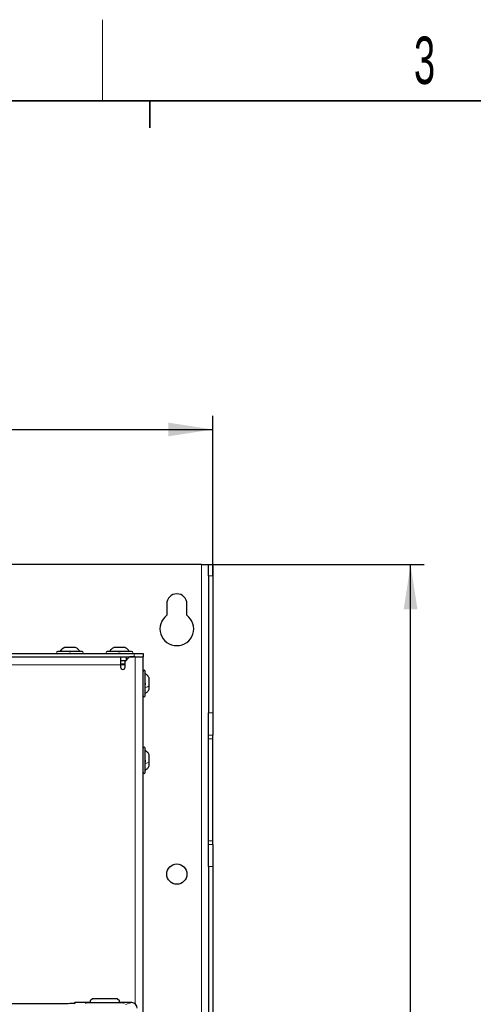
# Paper-space layout 'Blatt3' of a CAD drawing. Header units: millimetres. Extents: x 5 to 418, y 2 to 292.
# Tile 51 of 73: x 115 to 149, y 216 to 288. Entities that reach past the tile are written whole.
import ezdxf

# ---------------------------------------------------------------- set-up
doc = ezdxf.new("R2010")
doc.units = ezdxf.units.MM
doc.layers.add('SLD-0', color=7, linetype='Continuous')
doc.styles.add('SLDTEXTSTYLE0', font='TXT', dxfattribs={"width": 0.605})
doc.dimstyles.new('SLDDIMSTYLE1', dxfattribs={"dimtxt": 3.5, "dimasz": 3.302, "dimexe": 0, "dimexo": 0.0625, "dimgap": 0.875, "dimtad": 1, "dimlfac": 6, "dimrnd": 1e-09, "dimzin": 12, "dimdsep": 46, "dimtxsty": 'SLDTEXTSTYLE0', "dimsah": 1, "dimcen": 0.09, "dimadec": 0, "dimazin": 3, "dimtfac": 1, "dimtofl": 0, "dimtmove": 0, "dimatfit": 3, "dimfxl": 1, "dimfrac": 2, "dimtolj": 1, "dimtzin": 12, "dimarcsym": 0})
doc.dimstyles.new('SLDDIMSTYLE2', dxfattribs={"dimtxt": 3.5, "dimasz": 3.302, "dimexe": 0, "dimexo": 0.0625, "dimgap": 0.875, "dimtad": 1, "dimdec": 1, "dimlfac": 6, "dimrnd": 1e-09, "dimzin": 12, "dimdsep": 46, "dimtxsty": 'SLDTEXTSTYLE0', "dimsah": 1, "dimcen": 0.09, "dimadec": 0, "dimazin": 3, "dimtfac": 1, "dimtofl": 0, "dimtmove": 0, "dimatfit": 3, "dimfxl": 1, "dimfrac": 2, "dimtolj": 1, "dimtzin": 12, "dimarcsym": 0})

# ---------------------------------------------------------------- blocks, each defined once
blk = doc.blocks.new('_D_20')
at = {"layer": 'SLD-0', "color": 7}
for p, q in [((64.34, 247.326), (64.34, 259.161)), ((129.673, 247.326), (129.673, 259.161)), ((64.34, 258.161), (129.673, 258.161))]:
    blk.add_line(p, q, dxfattribs=at)
for points in [[(64.34, 258.161), (67.642, 257.653), (67.642, 258.669)], [(129.673, 258.161), (126.371, 258.669), (126.371, 257.653)]]:
    blk.add_solid(points, dxfattribs=at)
at = {"layer": 'SLD-0', "color": 7, "insert": (92.996, 262.672), "char_height": 3.5, "attachment_point": 1, "style": 'SLDTEXTSTYLE0'}
blk.add_mtext('392', dxfattribs=at)
blk = doc.blocks.new('_D_22')
at = {"layer": 'SLD-0', "color": 7}
for p, q in [((128.84, 248.16), (145.317, 248.16)), ((144.317, 94.273), (144.317, 248.16)), ((115.48, 94.273), (145.317, 94.273))]:
    blk.add_line(p, q, dxfattribs=at)
for centre, start, end in [((141.631, 171.86), 63.43495, 116.56505), ((141.631, 170.572), 243.43495, 296.56505)]:
    blk.add_arc(centre, 6.006, start, end, dxfattribs=at)
for points in [[(144.317, 248.16), (143.809, 244.858), (144.825, 244.858)], [(144.317, 94.273), (144.825, 97.575), (143.809, 97.575)]]:
    blk.add_solid(points, dxfattribs=at)
at = {"layer": 'SLD-0', "color": 7, "insert": (139.805, 165.201), "char_height": 3.5, "attachment_point": 1, "rotation": 90, "style": 'SLDTEXTSTYLE0'}
blk.add_mtext('923,3', dxfattribs=at)

psp = doc.layouts.new('Blatt3')

# ---------------------------------------------------------------- linework, layer by layer
at = {"color": 7, "linetype": 'Continuous', "lineweight": 25}
for p, q in [((128.8398, 248.1598), (65.1732, 248.1598)), ((128.8398, 248.1598), (129.3373, 248.1598)), ((129.3373, 248.1598), (129.3398, 248.1556)), ((129.3373, 248.1598), (129.669, 248.1598)), ((129.3398, 248.1556), (129.6732, 248.1556)), ((129.3398, 247.3264), (129.3398, 248.1556)), ((129.669, 248.1598), (129.6732, 248.1556)), ((129.6732, 248.1556), (129.6732, 247.3264)), ((129.3398, 247.3264), (129.3398, 237.1808)), ((129.6732, 247.3264), (129.6732, 237.1808)), ((126.2565, 245.2431), (126.2565, 244.4098)), ((127.7565, 244.4098), (127.7565, 245.2431)), ((119.5023, 242.0264), (118.6773, 242.0264)), ((123.1686, 242.0264), (122.3444, 242.0264)), ((70.1732, 241.5681), (123.8398, 241.5681)), ((70.1732, 241.3181), (123.8398, 241.3181)), ((119.9898, 241.7348), (118.1898, 241.7348)), ((123.6565, 241.7348), (121.8565, 241.7348)), ((122.8398, 241.3181), (122.8398, 240.7348)), ((123.5065, 241.3181), (123.1732, 240.9848)), ((123.2565, 241.3181), (123.2565, 241.0681)), ((123.9232, 241.3181), (123.5065, 241.3181)), ((123.8398, 241.5681), (124.5065, 241.5681)), ((123.9232, 241.3181), (124.5065, 241.3181)), ((124.5065, 241.5681), (124.5065, 241.3181)), ((124.5065, 192.9848), (124.5065, 241.3181)), ((122.8398, 241.0681), (123.2565, 241.0681)), ((122.8398, 240.7348), (122.8398, 240.5681)), ((123.1732, 240.7348), (122.8398, 240.7348)), ((123.1732, 240.5681), (123.1732, 240.9848)), ((124.6732, 238.9953), (124.6732, 240.2514)), ((124.9648, 239.1882), (124.9648, 239.7639)), ((124.9648, 238.9389), (124.9648, 239.1882)), ((124.6732, 238.4514), (124.6732, 238.9953)), ((129.3398, 235.5394), (129.3398, 237.1808)), ((129.6732, 237.1808), (129.6732, 235.5394)), ((129.3398, 235.2682), (129.3398, 235.5394)), ((129.6732, 235.2682), (129.6732, 235.5394)), ((129.3398, 227.718), (129.3398, 235.2682)), ((129.6732, 227.718), (129.6732, 235.2682)), ((124.6732, 233.3906), (124.6732, 234.5681)), ((124.9648, 233.5409), (124.9648, 234.0806)), ((124.6732, 232.7681), (124.6732, 233.3906)), ((124.9648, 233.2556), (124.9648, 233.5409)), ((129.3398, 227.4467), (129.3398, 227.718)), ((129.3398, 225.8054), (129.3398, 227.4467)), ((129.6732, 227.4467), (129.6732, 227.718)), ((129.6732, 227.4467), (129.6732, 225.8054)), ((129.3398, 225.8054), (129.3398, 142.1808)), ((129.6732, 225.8054), (129.6732, 142.1808)), ((120.7565, 216.0181), (120.5898, 215.8514)), ((120.5898, 215.8514), (120.5898, 215.7115)), ((122.5898, 216.0181), (120.7565, 216.0181)), ((122.7565, 215.8514), (122.5898, 216.0181)), ((122.7565, 215.7115), (122.7565, 215.8514)), ((116.5898, 215.6295), (111.4232, 215.6295)), ((120.5898, 215.7313), (119.4548, 215.7313)), ((120.2279, 215.7122), (120.2276, 215.7123)), ((123.0565, 215.7115), (120.2898, 215.7115)), ((123.6625, 215.7313), (122.7565, 215.7313)), ((123.119, 215.7123), (123.1185, 215.7123))]:
    psp.add_line(p, q, dxfattribs=at)
at = {"color": 7, "linetype": 'Continuous', "lineweight": 18}
for p, q in [((128.8398, 102.3264), (128.8398, 248.1598)), ((129.6732, 247.3264), (129.3398, 247.3264)), ((123.8398, 241.3181), (123.8398, 241.5681)), ((123.9232, 215.6398), (123.9232, 241.3181)), ((122.8398, 240.7348), (71.1732, 240.7348)), ((123.1732, 240.8181), (122.8398, 240.8181)), ((129.3398, 237.1808), (129.6732, 237.1808)), ((129.6732, 235.5394), (129.3398, 235.5394)), ((129.3398, 235.2682), (129.6732, 235.2682)), ((129.3398, 227.718), (129.6732, 227.718)), ((129.3398, 227.4467), (129.6732, 227.4467)), ((129.6732, 225.8054), (129.3398, 225.8054)), ((119.4548, 215.7313), (119.4548, 215.6795)), ((120.2232, 215.7126), (120.2232, 215.7202)), ((120.2287, 215.7122), (120.2232, 215.7126)), ((120.2898, 215.7214), (120.5898, 215.7214)), ((120.2898, 215.7115), (120.2898, 215.7214)), ((122.7565, 215.7214), (123.0565, 215.7214)), ((123.0565, 215.7214), (123.0565, 215.7115)), ((123.1232, 215.7126), (123.1176, 215.7122)), ((123.1232, 215.7202), (123.1232, 215.7126)), ((123.2035, 215.5784), (123.6625, 215.7313))]:
    psp.add_line(p, q, dxfattribs=at)
at = {"color": 7, "linetype": 'Continuous', "lineweight": 25}
psp.add_circle((127.0065, 225.2431), 0.75, dxfattribs=at)
for centre, radius, start, end in [((127.0065, 245.2431), 0.75, 0, 180), ((127.0065, 243.4098), 1.25, 126.869898, 53.130102), ((118.1898, 241.6514), 0.0833, 90, 270), ((119.9898, 241.6514), 0.0833, 270, 90), ((121.8565, 241.6514), 0.0833, 90, 270), ((123.6565, 241.6514), 0.0833, 270, 90), ((123.0065, 240.5681), 0.1667, 180, 0), ((124.5898, 240.2514), 0.0833, 0, 180), ((124.5898, 238.4514), 0.0833, 180, 360), ((124.5898, 234.5681), 0.0833, 0, 180), ((124.5898, 232.7681), 0.0833, 180, 360)]:
    psp.add_arc(centre, radius, start, end, dxfattribs=at)
at = {"color": 7, "linetype": 'Continuous', "lineweight": 18}
for centre, start, end in [((120.2232, 215.6869), 48.341036, 90.000672), ((123.1232, 215.6869), 89.999328, 131.658964)]:
    psp.add_arc(centre, 0.0333, start, end, dxfattribs=at)
at = {"color": 7, "linetype": 'Continuous', "lineweight": 25}
for centre, major_axis, ratio, start_param, end_param in [((119.4214, 215.6979), (0.0017, 0.0333), 0.0009121, 1.501031, 1.5708441), ((119.4548, 215.6979), (0.0238, -0.0238), 0.9826973, 2.3474678, 3.8659043), ((120.2898, 215.7202), (0.0667, 0), 0.0174551, 1.5707963, 3.1415927), ((120.2898, 215.7126), (0.0667, 0), 0.0174551, 3.4211051, 4.712389), ((123.0565, 215.7202), (0.0667, 0), 0.0174551, 0, 1.5707963), ((123.0565, 215.7126), (0.0667, 0), 0.0174551, 4.712389, 6.009993), ((123.6621, 215.3145), (0.3958, 0.1318), 0.9987209, 5.962135, 7.5320179)]:
    psp.add_ellipse(centre, major_axis=major_axis, ratio=ratio, start_param=start_param, end_param=end_param, dxfattribs=at)
at = {"color": 7, "linetype": 'Continuous', "lineweight": 18}
for centre, start_param, end_param in [((120.2898, 215.7126), 3.1415927, 3.4211051), ((123.0565, 215.7126), 6.009993, 6.2831853)]:
    psp.add_ellipse(centre, major_axis=(0.0667, 0), ratio=0.0174551, start_param=start_param, end_param=end_param, dxfattribs=at)
at = {"color": 7, "linetype": 'Continuous', "lineweight": 25}
for points in [[(118.3565, 241.7348), (118.4016, 241.7926), (118.4919, 241.9082), (118.6155, 241.987), (118.6773, 242.0264)], [(118.6807, 242.0264), (118.6193, 241.987), (118.4967, 241.9082), (118.4072, 241.7926), (118.3624, 241.7348)], [(119.8231, 241.7348), (119.778, 241.7926), (119.6878, 241.9082), (119.5641, 241.987), (119.5023, 242.0264)], [(122.0239, 241.7348), (122.069, 241.7926), (122.1591, 241.9082), (122.2826, 241.987), (122.3444, 242.0264)], [(123.4856, 241.7348), (123.4407, 241.7926), (123.351, 241.9082), (123.2281, 241.987), (123.1666, 242.0264)], [(123.4891, 241.7348), (123.444, 241.7926), (123.3539, 241.9082), (123.2304, 241.987), (123.1686, 242.0264)]]:
    psp.add_open_spline(points, degree=3, dxfattribs=at)
for points, knots in [([(119.02, 241.7062), (119.0226, 241.7101), (119.0278, 241.7179), (119.0446, 241.7271), (119.067, 241.7332), (119.0934, 241.7355), (119.1198, 241.7333), (119.1421, 241.7272), (119.1587, 241.718), (119.1635, 241.7101), (119.166, 241.7062)], [0, 0, 0, 0, 0.1252217, 0.2494831, 0.3743256, 0.4990628, 0.6238964, 0.749388, 0.8744406, 1, 1, 1, 1]), ([(122.6695, 241.7062), (122.6717, 241.7101), (122.676, 241.7179), (122.6917, 241.7271), (122.7135, 241.7332), (122.7396, 241.7355), (122.7662, 241.7333), (122.7892, 241.7272), (122.8068, 241.718), (122.8125, 241.7101), (122.8153, 241.7062)], [0, 0, 0, 0, 0.12522174, 0.24948305, 0.37432565, 0.49906277, 0.6238964, 0.74938803, 0.87444058, 1, 1, 1, 1]), ([(124.9648, 239.7639), (124.9254, 239.8257), (124.8466, 239.9494), (124.731, 240.0396), (124.6732, 240.0848)], [0, 0, 0, 0, 0.4999999, 1, 1, 1, 1]), ([(124.6446, 239.3869), (124.6485, 239.3836), (124.6563, 239.3769), (124.6655, 239.3582), (124.6716, 239.3344), (124.6739, 239.3077), (124.6717, 239.2821), (124.6656, 239.2612), (124.6564, 239.2468), (124.6486, 239.2436), (124.6446, 239.242)], [0, 0, 0, 0, 0.1251933, 0.2494385, 0.3742794, 0.4990244, 0.6238686, 0.7493688, 0.8744304, 1, 1, 1, 1]), ([(124.6732, 238.6181), (124.731, 238.6632), (124.8466, 238.7534), (124.9254, 238.8771), (124.9648, 238.9389)], [0, 0, 0, 0, 0.5000001, 1, 1, 1, 1]), ([(124.9648, 234.0806), (124.9254, 234.1424), (124.8466, 234.2661), (124.731, 234.3563), (124.6732, 234.4014)], [0, 0, 0, 0, 0.4999999, 1, 1, 1, 1]), ([(124.6446, 233.6733), (124.6485, 233.6693), (124.6563, 233.6613), (124.6655, 233.6411), (124.6716, 233.6165), (124.6739, 233.5897), (124.6717, 233.5649), (124.6656, 233.5456), (124.6564, 233.5332), (124.6486, 233.5314), (124.6446, 233.5305)], [0, 0, 0, 0, 0.1251933, 0.2494385, 0.3742794, 0.4990244, 0.6238686, 0.7493688, 0.8744304, 1, 1, 1, 1]), ([(124.6732, 232.9348), (124.731, 232.9799), (124.8466, 233.0701), (124.9254, 233.1938), (124.9648, 233.2556)], [0, 0, 0, 0, 0.5000001, 1, 1, 1, 1]), ([(119.4548, 215.6795), (119.4492, 215.6771), (119.4381, 215.6724), (119.3475, 215.6654), (119.1965, 215.6582), (118.9695, 215.6512), (118.6647, 215.6446), (118.2995, 215.6391), (117.8869, 215.6346), (117.4367, 215.6315), (116.9991, 215.6297), (116.7139, 215.6296), (116.5898, 215.6295)], [0, 0, 0, 0, 0.0903644, 0.1816686, 0.2729728, 0.3803204, 0.4876678, 0.5950843, 0.7025016, 0.8098644, 0.9172271, 1, 1, 1, 1])]:
    psp.add_open_spline(points, degree=3, knots=knots, dxfattribs=at)
at = {"color": 7, "linetype": 'Continuous', "lineweight": 18}
for points in [[(124.6732, 239.0612), (124.731, 239.0791), (124.8466, 239.1148), (124.9254, 239.1637), (124.9648, 239.1882)], [(124.6732, 233.442), (124.731, 233.4559), (124.8466, 233.4837), (124.9254, 233.5218), (124.9648, 233.5409)]]:
    psp.add_open_spline(points, degree=3, dxfattribs=at)
at = {"layer": 'SLD-0', "color": 7, "lineweight": 18}
psp.add_line((121.5, 282.5), (121.5, 288.5), dxfattribs=at)
at = {"layer": 'SLD-0', "color": 7, "lineweight": 35}
psp.add_line((408, 282.5), (26, 282.5), dxfattribs=at)
at = {"layer": 'SLD-0', "color": 7}
for p, q in [((125, 280.5), (125, 282.5)), ((125, 282.5), (125, 280.5))]:
    psp.add_line(p, q, dxfattribs=at)

# ---------------------------------------------------------------- texts
at = {"layer": 'SLD-0', "color": 7, "insert": (145.3527, 287.243), "char_height": 3.5, "attachment_point": 2, "style": 'SLDTEXTSTYLE0'}
psp.add_mtext('3', dxfattribs=at)

# ---------------------------------------------------------------- dimensions: what is measured, and where the dimension line sits
at = {"layer": 'SLD-0', "color": 7}
dim = psp.add_linear_dim(base=(129.6732, 258.1606), p1=(64.3398, 247.3264), p2=(129.6732, 247.3264), dimstyle='SLDDIMSTYLE1', dxfattribs=at)
dim.commit()
dim.dimension.update_dxf_attribs({"geometry": '_D_20', "text_midpoint": (97.0065, 258.1606), "dimtype": 160})
dim = psp.add_linear_dim(base=(144.3165, 248.1598), p1=(115.4796, 94.2725), p2=(128.8398, 248.1598), angle=90, text='(<>)', dimstyle='SLDDIMSTYLE2', dxfattribs=at)
dim.commit()
dim.dimension.update_dxf_attribs({"geometry": '_D_22', "text_midpoint": (144.3165, 171.2161), "dimtype": 160})

doc.saveas('drawing.dxf')
